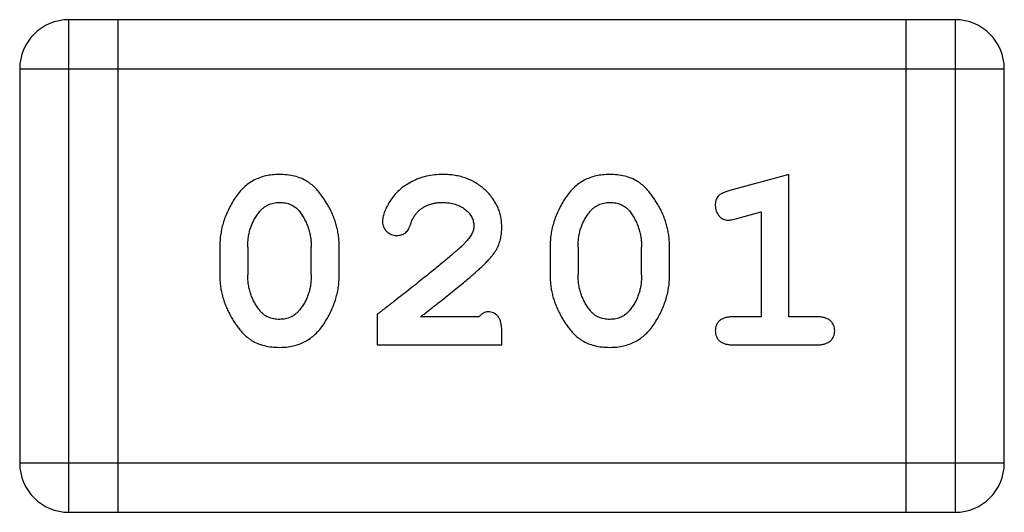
# Model space of a CAD drawing. Header units: millimetres. Extents: x 556 to 717, y 170 to 290.
# Tile 53 of 167: x 648.198 to 648.808, y 175.312 to 175.616. Entities that reach past the tile are written whole.
import ezdxf

# ---------------------------------------------------------------- set-up
doc = ezdxf.new("R2010")
doc.units = ezdxf.units.MM
doc.header["$LTSCALE"] = 30.734
doc.layers.get('0').update_dxf_attribs({"linetype": 'CONTINUOUS'})

msp = doc.modelspace()

# ---------------------------------------------------------------- linework, layer by layer
at = {"linetype": 'Continuous'}
for p, q in [((648.77757, 175.61647), (648.22893, 175.61647)), ((648.22893, 175.31167), (648.22893, 175.61647)), ((648.25941, 175.31167), (648.25941, 175.61647)), ((648.74709, 175.61647), (648.74709, 175.31167)), ((648.77757, 175.61647), (648.77757, 175.31167)), ((648.19845, 175.58599), (648.80805, 175.58599)), ((648.19845, 175.58599), (648.19845, 175.34215)), ((648.80805, 175.34215), (648.80805, 175.58599)), ((648.67472, 175.52071), (648.63814, 175.51083)), ((648.67472, 175.43261), (648.67472, 175.52071)), ((648.6424, 175.49342), (648.65742, 175.49758)), ((648.65742, 175.49758), (648.65742, 175.43261)), ((648.32233, 175.47609), (648.32233, 175.45835)), ((648.33964, 175.47582), (648.33964, 175.45862)), ((648.37897, 175.45862), (648.37897, 175.47582)), ((648.39627, 175.45835), (648.39627, 175.47609)), ((648.52684, 175.47609), (648.52684, 175.45835)), ((648.54415, 175.47582), (648.54415, 175.45862)), ((648.58348, 175.45862), (648.58348, 175.47582)), ((648.60078, 175.45835), (648.60078, 175.47609)), ((648.41987, 175.43418), (648.41987, 175.41531)), ((648.48279, 175.43261), (648.44661, 175.43261)), ((648.65742, 175.43261), (648.64011, 175.43261)), ((648.69203, 175.43261), (648.67472, 175.43261)), ((648.49695, 175.41531), (648.49695, 175.42317)), ((648.41987, 175.41531), (648.49695, 175.41531)), ((648.64011, 175.41531), (648.69203, 175.41531)), ((648.80805, 175.34215), (648.19845, 175.34215)), ((648.22893, 175.31167), (648.77757, 175.31167))]:
    msp.add_line(p, q, dxfattribs=at)
for centre, start, end in [((648.22893, 175.58599), 90, 180), ((648.77757, 175.58599), 0, 90), ((648.22893, 175.34215), 180, 270), ((648.77757, 175.34215), 270, 0)]:
    msp.add_arc(centre, 0.03048, start, end, dxfattribs=at)
for points, knots in [([(648.35913, 175.52071), (648.35769, 175.52067), (648.35488, 175.5206), (648.3508, 175.51988), (648.34697, 175.51876), (648.34338, 175.51718), (648.34009, 175.51511), (648.33704, 175.5126), (648.33425, 175.50963), (648.33179, 175.50625), (648.32959, 175.50266), (648.32767, 175.49897), (648.326, 175.49527), (648.32468, 175.4915), (648.32361, 175.48771), (648.32288, 175.48387), (648.32242, 175.48), (648.32236, 175.4774), (648.32233, 175.47609)], [0, 0, 0, 0, 0.06692, 0.130834, 0.19258, 0.252759, 0.312631, 0.373411, 0.436359, 0.501894, 0.568244, 0.632472, 0.69556, 0.757163, 0.818592, 0.878885, 0.939235, 1, 1, 1, 1]), ([(648.39627, 175.47609), (648.39625, 175.47717), (648.39621, 175.47931), (648.39592, 175.4825), (648.39538, 175.48564), (648.39471, 175.48874), (648.39379, 175.49179), (648.39268, 175.4948), (648.39139, 175.49777), (648.38989, 175.50065), (648.38828, 175.50338), (648.38666, 175.50594), (648.385, 175.50826), (648.38333, 175.51036), (648.38162, 175.51221), (648.37991, 175.51386), (648.37818, 175.51529), (648.37581, 175.51685), (648.37264, 175.51845), (648.36847, 175.51976), (648.36392, 175.52056), (648.36076, 175.52066), (648.35913, 175.52071)], [0, 0, 0, 0, 0.049855, 0.099516, 0.148482, 0.19758, 0.246804, 0.296268, 0.346517, 0.397047, 0.446826, 0.49336, 0.537801, 0.579207, 0.617974, 0.654833, 0.689171, 0.722088, 0.786392, 0.853518, 0.924186, 1, 1, 1, 1]), ([(648.46028, 175.52071), (648.45858, 175.52065), (648.45523, 175.52053), (648.45029, 175.51968), (648.44554, 175.51825), (648.44105, 175.51626), (648.4369, 175.51384), (648.43326, 175.51096), (648.43011, 175.50771), (648.42759, 175.50414), (648.42563, 175.50058), (648.42416, 175.49725), (648.42323, 175.49423), (648.42308, 175.49228), (648.42301, 175.49138)], [0, 0, 0, 0, 0.098286, 0.193983, 0.289056, 0.384352, 0.477435, 0.566197, 0.652355, 0.737986, 0.818188, 0.887401, 0.94802, 1, 1, 1, 1]), ([(648.49695, 175.48794), (648.49692, 175.48906), (648.49684, 175.49126), (648.49638, 175.49449), (648.49555, 175.4976), (648.49443, 175.50058), (648.49296, 175.50342), (648.49118, 175.50614), (648.48907, 175.50873), (648.48668, 175.51117), (648.48403, 175.5134), (648.48119, 175.51538), (648.47814, 175.51702), (648.47493, 175.5184), (648.47152, 175.51941), (648.46794, 175.52019), (648.46417, 175.52062), (648.46159, 175.52068), (648.46028, 175.52071)], [0, 0, 0, 0, 0.060981, 0.120256, 0.178148, 0.236115, 0.293993, 0.352864, 0.413358, 0.476056, 0.539296, 0.602396, 0.665116, 0.728325, 0.792919, 0.859317, 0.928302, 1, 1, 1, 1]), ([(648.56364, 175.52071), (648.5622, 175.52067), (648.55939, 175.5206), (648.55531, 175.51988), (648.55148, 175.51876), (648.54789, 175.51718), (648.5446, 175.51511), (648.54155, 175.5126), (648.53876, 175.50963), (648.5363, 175.50625), (648.5341, 175.50266), (648.53218, 175.49897), (648.53051, 175.49527), (648.52919, 175.4915), (648.52812, 175.48771), (648.52739, 175.48387), (648.52693, 175.48), (648.52687, 175.4774), (648.52684, 175.47609)], [0, 0, 0, 0, 0.06692, 0.130834, 0.19258, 0.252759, 0.312631, 0.373411, 0.436359, 0.501894, 0.568244, 0.632472, 0.69556, 0.757163, 0.818592, 0.878885, 0.939235, 1, 1, 1, 1]), ([(648.60078, 175.47609), (648.60076, 175.47717), (648.60072, 175.47931), (648.60043, 175.4825), (648.59989, 175.48564), (648.59923, 175.48874), (648.5983, 175.49179), (648.59719, 175.4948), (648.5959, 175.49777), (648.5944, 175.50065), (648.5928, 175.50338), (648.59117, 175.50594), (648.58951, 175.50826), (648.58784, 175.51036), (648.58613, 175.51221), (648.58442, 175.51386), (648.58269, 175.51529), (648.58032, 175.51685), (648.57715, 175.51845), (648.57298, 175.51976), (648.56843, 175.52056), (648.56527, 175.52066), (648.56364, 175.52071)], [0, 0, 0, 0, 0.049855, 0.099516, 0.148482, 0.19758, 0.246804, 0.296268, 0.346517, 0.397047, 0.446826, 0.49336, 0.537801, 0.579207, 0.617974, 0.654833, 0.689171, 0.722088, 0.786392, 0.853518, 0.924186, 1, 1, 1, 1]), ([(648.63814, 175.51083), (648.6373, 175.51057), (648.63573, 175.5101), (648.63365, 175.50925), (648.63202, 175.50834), (648.63083, 175.50731), (648.63003, 175.50613), (648.62949, 175.5048), (648.62913, 175.50329), (648.62911, 175.50222), (648.6291, 175.50166)], [0, 0, 0, 0, 0.187321, 0.344927, 0.475328, 0.579604, 0.674244, 0.773631, 0.882025, 1, 1, 1, 1]), ([(648.34689, 175.4976), (648.3473, 175.49806), (648.3481, 175.49896), (648.34944, 175.50014), (648.35084, 175.50117), (648.35236, 175.50198), (648.35396, 175.50263), (648.35565, 175.50307), (648.35742, 175.50334), (648.35864, 175.50338), (648.35925, 175.5034)], [0, 0, 0, 0, 0.13042, 0.256046, 0.378133, 0.498725, 0.620452, 0.742761, 0.869406, 1, 1, 1, 1]), ([(648.35925, 175.5034), (648.35988, 175.50339), (648.36112, 175.50337), (648.36292, 175.50312), (648.36462, 175.50271), (648.3662, 175.50211), (648.36768, 175.50137), (648.36904, 175.50045), (648.3703, 175.49937), (648.37103, 175.49854), (648.3714, 175.49812)], [0, 0, 0, 0, 0.138115, 0.270177, 0.397547, 0.520057, 0.63869, 0.757499, 0.878226, 1, 1, 1, 1]), ([(648.3714, 175.49812), (648.372, 175.49732), (648.3732, 175.49572), (648.37474, 175.49318), (648.37606, 175.49054), (648.37711, 175.48778), (648.37796, 175.48494), (648.37854, 175.48199), (648.37889, 175.47894), (648.37894, 175.47687), (648.37897, 175.47582)], [0, 0, 0, 0, 0.125331, 0.248948, 0.371201, 0.494032, 0.616811, 0.742104, 0.868849, 1, 1, 1, 1]), ([(648.44032, 175.48952), (648.44063, 175.49041), (648.44123, 175.49212), (648.44245, 175.49441), (648.44371, 175.49643), (648.44477, 175.4975), (648.44528, 175.49802)], [0, 0, 0, 0, 0.285518, 0.544185, 0.781367, 1, 1, 1, 1]), ([(648.44528, 175.49802), (648.44579, 175.49845), (648.44678, 175.4993), (648.44841, 175.50041), (648.45015, 175.50132), (648.45196, 175.50208), (648.45388, 175.50268), (648.45589, 175.50308), (648.45799, 175.50338), (648.45943, 175.50339), (648.46016, 175.5034)], [0, 0, 0, 0, 0.121873, 0.243139, 0.363336, 0.485133, 0.607572, 0.734701, 0.864814, 1, 1, 1, 1]), ([(648.46016, 175.5034), (648.46156, 175.50336), (648.46425, 175.50327), (648.46807, 175.50242), (648.47145, 175.50105), (648.47433, 175.49912), (648.47665, 175.49686), (648.4784, 175.49439), (648.47944, 175.49168), (648.47958, 175.48981), (648.47965, 175.48888)], [0, 0, 0, 0, 0.156344, 0.299348, 0.4327, 0.561, 0.682299, 0.791883, 0.89611, 1, 1, 1, 1]), ([(648.5514, 175.4976), (648.55181, 175.49806), (648.55261, 175.49896), (648.55395, 175.50014), (648.55535, 175.50117), (648.55687, 175.50198), (648.55847, 175.50263), (648.56016, 175.50307), (648.56194, 175.50334), (648.56315, 175.50338), (648.56376, 175.5034)], [0, 0, 0, 0, 0.13042, 0.256046, 0.378133, 0.498725, 0.620452, 0.742761, 0.869406, 1, 1, 1, 1]), ([(648.56376, 175.5034), (648.5644, 175.50339), (648.56563, 175.50337), (648.56743, 175.50312), (648.56914, 175.50271), (648.57072, 175.50211), (648.57219, 175.50137), (648.57355, 175.50045), (648.57481, 175.49937), (648.57554, 175.49854), (648.57591, 175.49812)], [0, 0, 0, 0, 0.138115, 0.270177, 0.397547, 0.520057, 0.63869, 0.757499, 0.878226, 1, 1, 1, 1]), ([(648.57591, 175.49812), (648.57651, 175.49732), (648.57771, 175.49572), (648.57926, 175.49318), (648.58058, 175.49054), (648.58162, 175.48778), (648.58247, 175.48494), (648.58305, 175.48199), (648.5834, 175.47894), (648.58345, 175.47687), (648.58348, 175.47582)], [0, 0, 0, 0, 0.125331, 0.248948, 0.371201, 0.494032, 0.616811, 0.742104, 0.868849, 1, 1, 1, 1]), ([(648.6291, 175.50166), (648.62912, 175.50103), (648.62917, 175.49981), (648.62964, 175.49807), (648.63035, 175.49645), (648.63139, 175.49505), (648.63259, 175.49388), (648.63395, 175.493), (648.63544, 175.49249), (648.63647, 175.49243), (648.63699, 175.49239)], [0, 0, 0, 0, 0.138815, 0.27042, 0.39836, 0.52875, 0.654955, 0.771147, 0.884581, 1, 1, 1, 1]), ([(648.33964, 175.47582), (648.33966, 175.47688), (648.33972, 175.47896), (648.34003, 175.48202), (648.34059, 175.48496), (648.34142, 175.48776), (648.34241, 175.49044), (648.34369, 175.49295), (648.34514, 175.49538), (648.34631, 175.49686), (648.34689, 175.4976)], [0, 0, 0, 0, 0.135446, 0.266257, 0.393419, 0.517936, 0.639137, 0.758785, 0.879345, 1, 1, 1, 1]), ([(648.54415, 175.47582), (648.54418, 175.47688), (648.54423, 175.47896), (648.54454, 175.48202), (648.5451, 175.48496), (648.54593, 175.48776), (648.54692, 175.49044), (648.5482, 175.49295), (648.54966, 175.49538), (648.55082, 175.49686), (648.5514, 175.4976)], [0, 0, 0, 0, 0.135446, 0.266257, 0.393419, 0.517936, 0.639137, 0.758785, 0.879345, 1, 1, 1, 1]), ([(648.63699, 175.49239), (648.63733, 175.49241), (648.63808, 175.49245), (648.63932, 175.49266), (648.64079, 175.49299), (648.64183, 175.49327), (648.6424, 175.49342)], [0, 0, 0, 0, 0.183151, 0.413144, 0.682305, 1, 1, 1, 1]), ([(648.42301, 175.49138), (648.42305, 175.49084), (648.42312, 175.48976), (648.42363, 175.4882), (648.42447, 175.48675), (648.42559, 175.48544), (648.42694, 175.48434), (648.42847, 175.48355), (648.43011, 175.48302), (648.43125, 175.48297), (648.43184, 175.48295)], [0, 0, 0, 0, 0.120856, 0.239483, 0.360995, 0.490166, 0.620982, 0.746416, 0.870253, 1, 1, 1, 1]), ([(648.43184, 175.48295), (648.43233, 175.48297), (648.43328, 175.48301), (648.43466, 175.48328), (648.4359, 175.48375), (648.43704, 175.48443), (648.43807, 175.48533), (648.43894, 175.48651), (648.43972, 175.48791), (648.44011, 175.48896), (648.44032, 175.48952)], [0, 0, 0, 0, 0.127347, 0.246131, 0.359406, 0.470543, 0.586092, 0.711469, 0.847022, 1, 1, 1, 1]), ([(648.47965, 175.48888), (648.47959, 175.48809), (648.47946, 175.48645), (648.47849, 175.48402), (648.47696, 175.48154), (648.4756, 175.47999), (648.47488, 175.47917)], [0, 0, 0, 0, 0.212836, 0.442809, 0.70317, 1, 1, 1, 1]), ([(648.48019, 175.45965), (648.48107, 175.46042), (648.48276, 175.46191), (648.48513, 175.46413), (648.48724, 175.46624), (648.48912, 175.46822), (648.49073, 175.4701), (648.49208, 175.47186), (648.4932, 175.4735), (648.49432, 175.47556), (648.49539, 175.47811), (648.4963, 175.48128), (648.49686, 175.48457), (648.49692, 175.48681), (648.49695, 175.48794)], [0, 0, 0, 0, 0.103002, 0.197728, 0.285279, 0.365235, 0.437224, 0.502446, 0.560545, 0.611446, 0.707576, 0.80349, 0.900532, 1, 1, 1, 1]), ([(648.47488, 175.47917), (648.47444, 175.47871), (648.47348, 175.47773), (648.47188, 175.47618), (648.46999, 175.47444), (648.46781, 175.47252), (648.46536, 175.47039), (648.46264, 175.46805), (648.4596, 175.46555), (648.4563, 175.46284), (648.45273, 175.45992), (648.44886, 175.45683), (648.44473, 175.45352), (648.4403, 175.45004), (648.43559, 175.44636), (648.4306, 175.44247), (648.42533, 175.43838), (648.42172, 175.43561), (648.41987, 175.43418)], [0, 0, 0, 0, 0.026647, 0.057942, 0.094152, 0.134806, 0.180631, 0.231142, 0.286385, 0.346321, 0.411439, 0.481035, 0.555329, 0.634592, 0.718826, 0.807759, 0.901393, 1, 1, 1, 1]), ([(648.32233, 175.45835), (648.32235, 175.45727), (648.32239, 175.45515), (648.3227, 175.45197), (648.32318, 175.44884), (648.32388, 175.44575), (648.32475, 175.4427), (648.32589, 175.43971), (648.32714, 175.43674), (648.32862, 175.43387), (648.33019, 175.43113), (648.33182, 175.42859), (648.33347, 175.42628), (648.33511, 175.42417), (648.33681, 175.42231), (648.3385, 175.42064), (648.34024, 175.41922), (648.34261, 175.41762), (648.34579, 175.41601), (648.34998, 175.4147), (648.35455, 175.41387), (648.35773, 175.41378), (648.35938, 175.41373)], [0, 0, 0, 0, 0.049886, 0.09882, 0.148132, 0.19689, 0.246038, 0.295176, 0.345305, 0.395692, 0.445312, 0.491875, 0.535813, 0.577009, 0.616081, 0.652689, 0.687585, 0.720206, 0.785062, 0.85223, 0.923759, 1, 1, 1, 1]), ([(648.34728, 175.43632), (648.34667, 175.43711), (648.34544, 175.43869), (648.34391, 175.44124), (648.34256, 175.44387), (648.34151, 175.44662), (648.34068, 175.44948), (648.34005, 175.45243), (648.33971, 175.4555), (648.33966, 175.45757), (648.33964, 175.45862)], [0, 0, 0, 0, 0.124927, 0.248361, 0.370889, 0.492583, 0.61616, 0.741472, 0.869044, 1, 1, 1, 1]), ([(648.35938, 175.41373), (648.36082, 175.41377), (648.36364, 175.41384), (648.36773, 175.41456), (648.37157, 175.41568), (648.37514, 175.41727), (648.37847, 175.41929), (648.38151, 175.42182), (648.38431, 175.42476), (648.38677, 175.42815), (648.38896, 175.43174), (648.39092, 175.43542), (648.39257, 175.43914), (648.39393, 175.44289), (648.39496, 175.44671), (648.39574, 175.45055), (648.39618, 175.45444), (648.39624, 175.45704), (648.39627, 175.45835)], [0, 0, 0, 0, 0.067217, 0.131051, 0.19272, 0.252824, 0.312745, 0.373449, 0.436041, 0.501494, 0.567761, 0.632087, 0.695096, 0.757109, 0.817993, 0.878657, 0.939311, 1, 1, 1, 1]), ([(648.37897, 175.45862), (648.37894, 175.45756), (648.37889, 175.45548), (648.37857, 175.45242), (648.37801, 175.44949), (648.37718, 175.4467), (648.3762, 175.44401), (648.37491, 175.44149), (648.37346, 175.43907), (648.3723, 175.43758), (648.37171, 175.43684)], [0, 0, 0, 0, 0.135449, 0.266263, 0.393429, 0.516942, 0.639128, 0.758779, 0.879341, 1, 1, 1, 1]), ([(648.44661, 175.43261), (648.44861, 175.43417), (648.45244, 175.43716), (648.45791, 175.44148), (648.46288, 175.44541), (648.46733, 175.44899), (648.47129, 175.45216), (648.4747, 175.45499), (648.47762, 175.45744), (648.47939, 175.45896), (648.48019, 175.45965)], [0, 0, 0, 0, 0.176662, 0.337826, 0.484741, 0.617764, 0.73494, 0.837793, 0.926412, 1, 1, 1, 1]), ([(648.52684, 175.45835), (648.52686, 175.45727), (648.5269, 175.45515), (648.52721, 175.45197), (648.52769, 175.44884), (648.52839, 175.44575), (648.52926, 175.4427), (648.5304, 175.43971), (648.53165, 175.43674), (648.53313, 175.43387), (648.5347, 175.43113), (648.53633, 175.42859), (648.53798, 175.42628), (648.53962, 175.42417), (648.54132, 175.42231), (648.54301, 175.42064), (648.54475, 175.41922), (648.54712, 175.41762), (648.5503, 175.41601), (648.55449, 175.4147), (648.55906, 175.41387), (648.56224, 175.41378), (648.56389, 175.41373)], [0, 0, 0, 0, 0.049886, 0.09882, 0.148132, 0.19689, 0.246038, 0.295176, 0.345305, 0.395692, 0.445312, 0.491875, 0.535813, 0.577009, 0.616081, 0.652689, 0.687585, 0.720206, 0.785062, 0.85223, 0.923759, 1, 1, 1, 1]), ([(648.55179, 175.43632), (648.55118, 175.43711), (648.54996, 175.43869), (648.54843, 175.44124), (648.54708, 175.44387), (648.54602, 175.44662), (648.54519, 175.44948), (648.54456, 175.45243), (648.54423, 175.4555), (648.54417, 175.45757), (648.54415, 175.45862)], [0, 0, 0, 0, 0.124927, 0.248361, 0.370889, 0.492583, 0.61616, 0.741472, 0.869044, 1, 1, 1, 1]), ([(648.56389, 175.41373), (648.56533, 175.41377), (648.56815, 175.41384), (648.57224, 175.41456), (648.57608, 175.41568), (648.57965, 175.41727), (648.58298, 175.41929), (648.58602, 175.42182), (648.58882, 175.42476), (648.59128, 175.42815), (648.59347, 175.43174), (648.59543, 175.43542), (648.59708, 175.43914), (648.59844, 175.44289), (648.59947, 175.44671), (648.60025, 175.45055), (648.60069, 175.45444), (648.60075, 175.45704), (648.60078, 175.45835)], [0, 0, 0, 0, 0.067217, 0.131051, 0.19272, 0.252824, 0.312745, 0.373449, 0.436041, 0.501494, 0.567761, 0.632087, 0.695096, 0.757109, 0.817993, 0.878657, 0.939311, 1, 1, 1, 1]), ([(648.58348, 175.45862), (648.58345, 175.45756), (648.5834, 175.45548), (648.58308, 175.45242), (648.58253, 175.44949), (648.58169, 175.4467), (648.58071, 175.44401), (648.57942, 175.44149), (648.57797, 175.43907), (648.57681, 175.43758), (648.57623, 175.43684)], [0, 0, 0, 0, 0.135449, 0.266263, 0.393429, 0.516942, 0.639128, 0.758779, 0.879341, 1, 1, 1, 1]), ([(648.37171, 175.43684), (648.37131, 175.43638), (648.37053, 175.43547), (648.36919, 175.43429), (648.36777, 175.43328), (648.36626, 175.43245), (648.36468, 175.43182), (648.363, 175.43137), (648.36124, 175.4311), (648.36004, 175.43106), (648.35942, 175.43104)], [0, 0, 0, 0, 0.129853, 0.25607, 0.380154, 0.49978, 0.62208, 0.743277, 0.868791, 1, 1, 1, 1]), ([(648.57623, 175.43684), (648.57583, 175.43638), (648.57504, 175.43547), (648.5737, 175.43429), (648.57228, 175.43328), (648.57077, 175.43245), (648.56919, 175.43182), (648.56751, 175.43137), (648.56576, 175.4311), (648.56455, 175.43106), (648.56394, 175.43104)], [0, 0, 0, 0, 0.129853, 0.25607, 0.380154, 0.49978, 0.62208, 0.743277, 0.868791, 1, 1, 1, 1]), ([(648.35942, 175.43104), (648.35878, 175.43105), (648.35754, 175.43107), (648.35573, 175.43133), (648.35403, 175.43173), (648.35245, 175.43233), (648.35098, 175.43307), (648.34962, 175.43399), (648.34838, 175.43508), (648.34765, 175.43591), (648.34728, 175.43632)], [0, 0, 0, 0, 0.139844, 0.271849, 0.399162, 0.521619, 0.6402, 0.758957, 0.87828, 1, 1, 1, 1]), ([(648.4883, 175.43576), (648.48785, 175.43572), (648.48691, 175.43563), (648.48553, 175.43497), (648.48411, 175.43397), (648.48326, 175.43309), (648.48279, 175.43261)], [0, 0, 0, 0, 0.20611, 0.432681, 0.695597, 1, 1, 1, 1]), ([(648.49695, 175.42317), (648.49693, 175.42424), (648.49689, 175.42621), (648.49645, 175.42892), (648.49578, 175.43117), (648.49471, 175.43291), (648.4934, 175.4342), (648.49188, 175.43511), (648.49016, 175.43568), (648.48894, 175.43573), (648.4883, 175.43576)], [0, 0, 0, 0, 0.1844, 0.34094, 0.473574, 0.586824, 0.690029, 0.789175, 0.890445, 1, 1, 1, 1]), ([(648.56394, 175.43104), (648.5633, 175.43105), (648.56205, 175.43107), (648.56024, 175.43133), (648.55854, 175.43173), (648.55696, 175.43233), (648.55549, 175.43307), (648.55413, 175.43399), (648.55289, 175.43508), (648.55216, 175.43591), (648.55179, 175.43632)], [0, 0, 0, 0, 0.139844, 0.271849, 0.399162, 0.521619, 0.6402, 0.758957, 0.87828, 1, 1, 1, 1]), ([(648.64011, 175.43261), (648.63922, 175.43259), (648.63753, 175.43255), (648.6352, 175.43209), (648.63325, 175.43133), (648.63168, 175.43027), (648.63054, 175.42892), (648.6297, 175.42743), (648.6292, 175.42575), (648.62913, 175.42457), (648.6291, 175.42396)], [0, 0, 0, 0, 0.169102, 0.317658, 0.446239, 0.563118, 0.671828, 0.776546, 0.884858, 1, 1, 1, 1]), ([(648.70304, 175.42396), (648.703, 175.42457), (648.70294, 175.42575), (648.70244, 175.42743), (648.7016, 175.42893), (648.70043, 175.43025), (648.69888, 175.43134), (648.69693, 175.43209), (648.6946, 175.43255), (648.69292, 175.43259), (648.69203, 175.43261)], [0, 0, 0, 0, 0.11517, 0.223509, 0.328254, 0.438012, 0.553651, 0.682263, 0.830856, 1, 1, 1, 1]), ([(648.6291, 175.42396), (648.62913, 175.42335), (648.62919, 175.42217), (648.6297, 175.42048), (648.63053, 175.41897), (648.63168, 175.41763), (648.63325, 175.41656), (648.63521, 175.41584), (648.63753, 175.41537), (648.63922, 175.41533), (648.64011, 175.41531)], [0, 0, 0, 0, 0.115051, 0.223278, 0.329269, 0.437893, 0.554681, 0.682591, 0.83103, 1, 1, 1, 1]), ([(648.69203, 175.41531), (648.69292, 175.41533), (648.6946, 175.41537), (648.69692, 175.41584), (648.69889, 175.41655), (648.70043, 175.41764), (648.70161, 175.41896), (648.70243, 175.42048), (648.70294, 175.42216), (648.70301, 175.42335), (648.70304, 175.42396)], [0, 0, 0, 0, 0.169012, 0.317488, 0.445429, 0.560977, 0.67065, 0.776666, 0.88492, 1, 1, 1, 1])]:
    msp.add_open_spline(points, degree=3, knots=knots, dxfattribs=at)

doc.saveas('drawing.dxf')
